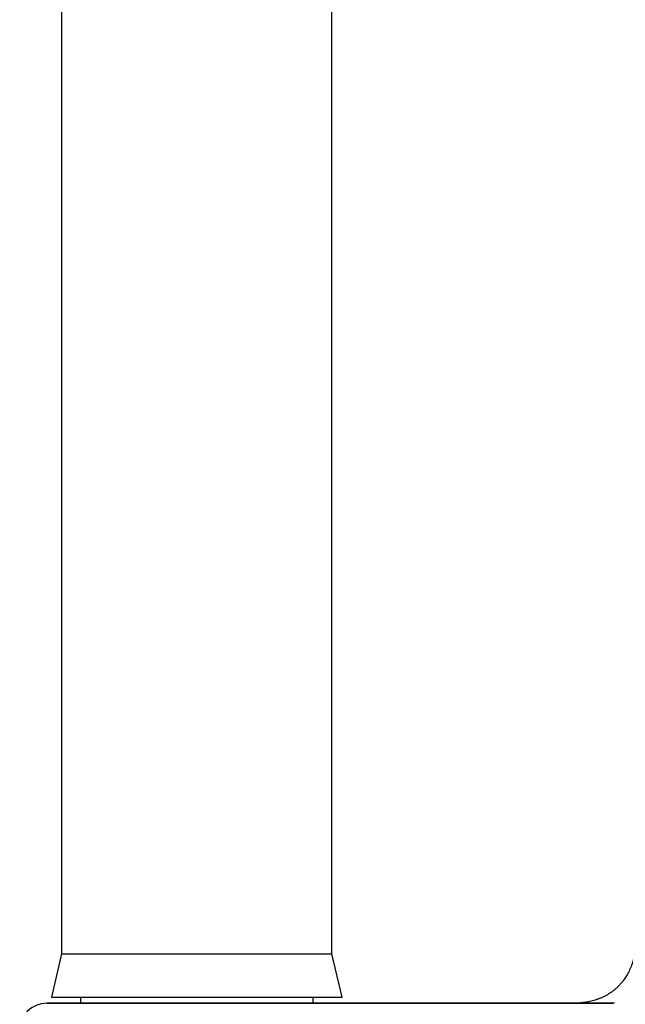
# Model space of a CAD drawing. Header units: millimetres. Extents: x 8 to 776, y 12 to 810.
# Tile 22 of 25: x 515 to 559, y 566 to 639. Entities that reach past the tile are written whole.
import ezdxf

# ---------------------------------------------------------------- set-up
doc = ezdxf.new("R2010")
doc.units = ezdxf.units.MM

msp = doc.modelspace()

# ---------------------------------------------------------------- linework, layer by layer
at = {"color": 7, "linetype": 'Continuous', "lineweight": 30}
for p, q in [((517.6, 682.075), (517.6, 570.075)), ((537.6, 570.075), (537.6, 682.075)), ((517.6, 570.075), (516.85, 566.875)), ((517.6, 570.075), (537.6, 570.075)), ((538.35, 566.875), (537.6, 570.075)), ((516.85, 566.875), (538.35, 566.875)), ((519, 566.875), (519, 566.425)), ((536.2, 566.425), (536.2, 566.875)), ((526.633, 566.425), (558.371, 566.425)), ((558.369, 566.425), (526.633, 566.425)), ((558.482, 566.425), (558.369, 566.425))]:
    msp.add_line(p, q, dxfattribs=at)
msp.add_arc((516.504, 564.425), 2, 90, 180, dxfattribs=at)
for points, knots in [([(560.104, 570.989), (560.096, 570.902), (560.081, 570.73), (560.053, 570.475), (560.018, 570.226), (559.973, 569.983), (559.918, 569.747), (559.854, 569.519), (559.781, 569.301), (559.702, 569.093), (559.616, 568.896), (559.526, 568.713), (559.433, 568.542), (559.338, 568.385), (559.243, 568.241), (559.149, 568.109), (559.057, 567.991), (558.967, 567.883), (558.878, 567.783), (558.77, 567.671), (558.64, 567.547), (558.486, 567.415), (558.322, 567.289), (558.148, 567.17), (557.967, 567.059), (557.777, 566.956), (557.579, 566.861), (557.377, 566.776), (557.173, 566.701), (556.971, 566.638), (556.775, 566.584), (556.578, 566.54), (556.38, 566.503), (556.183, 566.474), (555.991, 566.453), (555.81, 566.439), (555.636, 566.431), (555.51, 566.428), (555.424, 566.426), (555.379, 566.426), (555.329, 566.425), (555.27, 566.425), (555.2, 566.425), (555.15, 566.425), (555.123, 566.425)], [0, 0, 0, 0, 0.03437, 0.067943, 0.100926, 0.133365, 0.165204, 0.196327, 0.226592, 0.255853, 0.283972, 0.310835, 0.336351, 0.360456, 0.383109, 0.404289, 0.423991, 0.44222, 0.45955, 0.476974, 0.503343, 0.530049, 0.557149, 0.584677, 0.612637, 0.641006, 0.669733, 0.69875, 0.727468, 0.755206, 0.781906, 0.807527, 0.834916, 0.860927, 0.885971, 0.910843, 0.932618, 0.954555, 0.960378, 0.966235, 0.972494, 0.98018, 0.989348, 1, 1, 1, 1]), ([(516.504, 566.425), (516.505, 566.425), (516.507, 566.425), (516.52, 566.425), (516.541, 566.425), (516.572, 566.425), (516.61, 566.425), (516.658, 566.425), (516.712, 566.425), (516.769, 566.425), (516.827, 566.425), (516.892, 566.425), (516.962, 566.425), (517.037, 566.425), (517.119, 566.425), (517.221, 566.425), (517.349, 566.425), (517.506, 566.425), (517.676, 566.425), (517.859, 566.425), (518.055, 566.425), (518.26, 566.425), (518.474, 566.425), (518.694, 566.425), (518.925, 566.425), (519.166, 566.425), (519.41, 566.425), (519.655, 566.425), (519.899, 566.425), (520.15, 566.425), (520.408, 566.425), (520.674, 566.425), (520.945, 566.425), (521.201, 566.425), (521.441, 566.425), (521.663, 566.425), (521.889, 566.425), (522.117, 566.425), (522.35, 566.425), (522.585, 566.425), (522.83, 566.425), (523.083, 566.425), (523.345, 566.425), (523.609, 566.425), (523.876, 566.425), (524.145, 566.425), (524.418, 566.425), (524.688, 566.425), (524.978, 566.425), (525.288, 566.425), (525.621, 566.425), (525.957, 566.425), (526.294, 566.425), (526.52, 566.425), (526.633, 566.425)], [0, 0, 0, 0, 0.01881, 0.03759, 0.056355, 0.07512, 0.0939, 0.112708, 0.13228, 0.147829, 0.163363, 0.17889, 0.19442, 0.209959, 0.225517, 0.241101, 0.265068, 0.288987, 0.312891, 0.336808, 0.360771, 0.38505, 0.40804, 0.431004, 0.453966, 0.476956, 0.499998, 0.520932, 0.541826, 0.562701, 0.583576, 0.604472, 0.625409, 0.646066, 0.662189, 0.678295, 0.694394, 0.710495, 0.726606, 0.742738, 0.758899, 0.776238, 0.793549, 0.810845, 0.828137, 0.845436, 0.862754, 0.880102, 0.896695, 0.917358, 0.938001, 0.958642, 0.979302, 1, 1, 1, 1]), ([(526.633, 566.425), (526.543, 566.425), (526.363, 566.425), (526.095, 566.425), (525.827, 566.425), (525.561, 566.425), (525.296, 566.425), (525.032, 566.425), (524.765, 566.425), (524.472, 566.425), (524.153, 566.425), (523.814, 566.425), (523.48, 566.425), (523.15, 566.425), (522.83, 566.425), (522.52, 566.425), (522.222, 566.425), (521.93, 566.425), (521.642, 566.425), (521.36, 566.425), (521.082, 566.425), (520.799, 566.425), (520.513, 566.425), (520.226, 566.425), (519.948, 566.425), (519.678, 566.425), (519.412, 566.425), (519.151, 566.425), (518.896, 566.425), (518.653, 566.425), (518.422, 566.425), (518.203, 566.425), (518.001, 566.425), (517.816, 566.425), (517.646, 566.425), (517.488, 566.425), (517.34, 566.425), (517.215, 566.425), (517.109, 566.425), (517.019, 566.425), (516.937, 566.425), (516.862, 566.425), (516.793, 566.425), (516.732, 566.425), (516.679, 566.425), (516.629, 566.425), (516.586, 566.425), (516.549, 566.425), (516.523, 566.425), (516.507, 566.425), (516.505, 566.425), (516.504, 566.425)], [0, 0, 0, 0, 0.016468, 0.03291, 0.049335, 0.065753, 0.082174, 0.098608, 0.115065, 0.132295, 0.154071, 0.175817, 0.197556, 0.21931, 0.241101, 0.261665, 0.282184, 0.302679, 0.323168, 0.343671, 0.364206, 0.385065, 0.408068, 0.431037, 0.453997, 0.476976, 0.500001, 0.524438, 0.548817, 0.57317, 0.597529, 0.621925, 0.646081, 0.66866, 0.691206, 0.713745, 0.7363, 0.758899, 0.776252, 0.793574, 0.810875, 0.828167, 0.845462, 0.862771, 0.880104, 0.896704, 0.917377, 0.938024, 0.958664, 0.979316, 1, 1, 1, 1])]:
    msp.add_open_spline(points, degree=3, knots=knots, dxfattribs=at)

doc.saveas('drawing.dxf')
